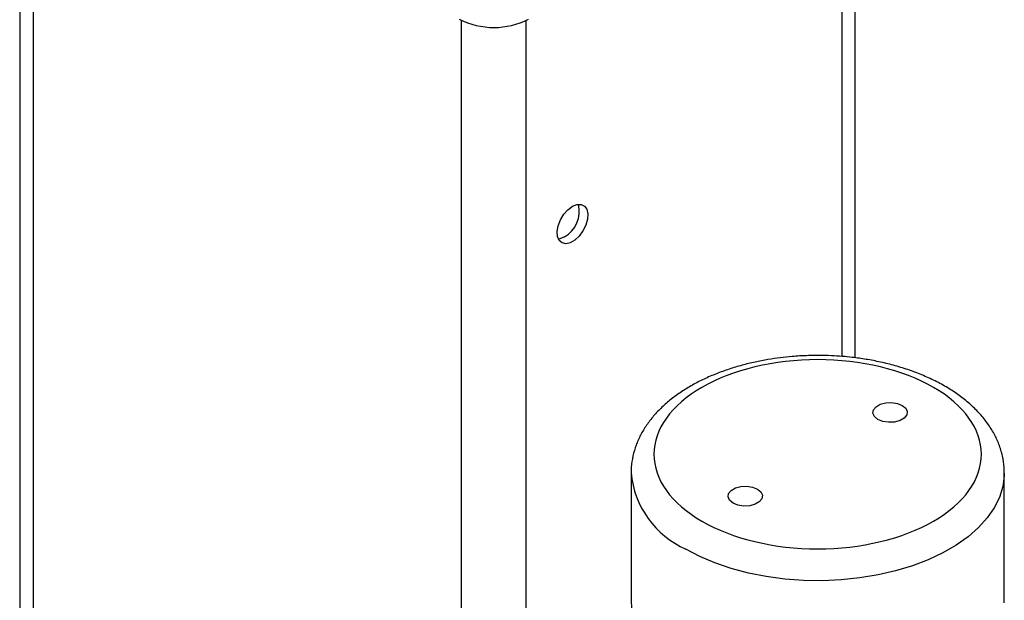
# Model space of a CAD drawing. Header units: inches. Extents: x 2.9 to 19.9, y 2.5 to 15.1.
# Tile 10 of 11: x 16.5 to 19.2, y 9 to 10.5. Entities that reach past the tile are written whole.
import ezdxf

# ---------------------------------------------------------------- set-up
doc = ezdxf.new("R2010")
doc.units = ezdxf.units.IN
doc.header["$LTSCALE"] = 2
doc.header["$MEASUREMENT"] = 0

msp = doc.modelspace()

# ---------------------------------------------------------------- linework, layer by layer
at = {"color": 7, "linetype": 'Continuous', "lineweight": 25}
for p, q in [((16.513, 11.2504), (16.513, 8.2422)), ((18.7959, 9.6207), (18.7959, 11.072)), ((18.1836, 9.3063), (18.1836, 8.9593)), ((19.2036, 8.9593), (19.2036, 9.3063))]:
    msp.add_line(p, q, dxfattribs=at)
at = {"color": 8, "linetype": 'Continuous', "lineweight": 25}
for p, q in [((16.5496, 11.218), (16.5496, 8.1911)), ((18.7593, 11.0396), (18.7593, 9.6245)), ((17.7206, 7.5152), (17.7206, 10.5422)), ((17.8974, 7.6564), (17.8974, 10.5422))]:
    msp.add_line(p, q, dxfattribs=at)
at = {"color": 7, "linetype": 'Continuous', "lineweight": 25, "flags": 128}
for points in [[(18.0236, 10.0344), (18.0359, 10.0394), (18.0471, 10.0396), (18.0562, 10.0351), (18.0625, 10.0263), (18.0652, 10.0139), (18.0643, 9.999), (18.0597, 9.983), (18.052, 9.9673), (18.0417, 9.9532), (18.0298, 9.9421), (18.0174, 9.9349), (18.0055, 9.9323), (17.9952, 9.9345), (17.9874, 9.9412), (17.9829, 9.952), (17.9819, 9.9658), (17.9847, 9.9814), (17.9909, 9.9974), (18.0001, 10.0125), (18.0113, 10.0252), (18.0236, 10.0344)], [(18.0017, 9.9506), (17.9894, 9.9457), (17.9852, 9.945)], [(18.8584, 9.4524), (18.849, 9.4601), (18.8448, 9.4693), (18.8462, 9.4786), (18.8531, 9.4872), (18.8647, 9.4938), (18.8795, 9.4978), (18.8957, 9.4986), (18.9115, 9.4962), (18.9249, 9.4908), (18.9342, 9.4831), (18.9384, 9.474), (18.937, 9.4646), (18.9301, 9.4561), (18.9186, 9.4494), (18.9038, 9.4454), (18.8875, 9.4446), (18.8718, 9.447), (18.8584, 9.4524)], [(18.5289, 9.2622), (18.5382, 9.2545), (18.5425, 9.2454), (18.541, 9.236), (18.5341, 9.2275), (18.5226, 9.2208), (18.5078, 9.2168), (18.4915, 9.216), (18.4758, 9.2184), (18.4624, 9.2238), (18.453, 9.2316), (18.4488, 9.2407), (18.4502, 9.25), (18.4571, 9.2586), (18.4687, 9.2652), (18.4835, 9.2692), (18.4997, 9.2701), (18.5155, 9.2676), (18.5289, 9.2622)]]:
    msp.add_lwpolyline(points, dxfattribs=at)
at = {"color": 8, "linetype": 'Continuous', "lineweight": 25, "flags": 128}
for points in [[(19.2036, 9.3061), (19.2035, 9.2988), (19.1995, 9.2691), (19.1904, 9.2397), (19.1762, 9.2111), (19.1571, 9.1834), (19.1331, 9.1569), (19.1047, 9.132), (19.0721, 9.1089), (19.0355, 9.0878), (18.9955, 9.069), (18.9524, 9.0526), (18.9066, 9.0388), (18.8586, 9.0277), (18.8089, 9.0195), (18.7581, 9.0142), (18.7066, 9.012), (18.6549, 9.0127), (18.6037, 9.0165), (18.5533, 9.0232), (18.5044, 9.0329), (18.4575, 9.0453), (18.413, 9.0605), (18.3713, 9.0781), (18.333, 9.0981)], [(18.1836, 8.9593), (18.1851, 8.9369)], [(19.2035, 8.9518), (19.2036, 8.9593)]]:
    msp.add_lwpolyline(points, dxfattribs=at)
at = {"color": 7, "linetype": 'Continuous', "lineweight": 25}
for centre, radius, start, end in [((17.809, 10.7283), 0.2057, 242.6097, 297.3903), ((17.9609, 10.0211), 0.0814, 300.081, 13.4477)]:
    msp.add_arc(centre, radius, start, end, dxfattribs=at)
at = {"color": 8, "linetype": 'Continuous', "lineweight": 25}
msp.add_arc((18.4375, 9.3307), 0.255, 185.3881, 245.8144, dxfattribs=at)
at = {"color": 7, "linetype": 'Continuous', "lineweight": 25}
for points, knots in [([(18.6936, 9.6271), (18.6771, 9.6269), (18.6539, 9.6265), (18.6199, 9.624), (18.5909, 9.621), (18.557, 9.616), (18.5221, 9.6093), (18.4865, 9.6006), (18.4511, 9.59), (18.4164, 9.5774), (18.3829, 9.5629), (18.3509, 9.5464), (18.3208, 9.528), (18.2929, 9.5078), (18.2675, 9.4858), (18.2449, 9.4622), (18.2254, 9.4369), (18.2092, 9.4101), (18.1967, 9.382), (18.1882, 9.3527), (18.1838, 9.3274), (18.1841, 9.3121), (18.1842, 9.3069)], [0, 0, 0, 0, 0.063498, 0.089359, 0.132173, 0.176477, 0.223848, 0.2731, 0.323772, 0.375503, 0.428051, 0.481245, 0.534959, 0.589086, 0.643489, 0.69805, 0.752652, 0.807217, 0.861763, 0.91646, 0.971656, 1, 1, 1, 1]), ([(18.3772, 9.1746), (18.2933, 9.2231), (18.2461, 9.2888), (18.2461, 9.4258), (18.2933, 9.4915), (18.4611, 9.5884), (18.5749, 9.6157), (18.8123, 9.6157), (18.9261, 9.5884), (19.094, 9.4915), (19.1411, 9.4258), (19.1411, 9.2888), (19.094, 9.2231), (18.9261, 9.1262), (18.8123, 9.099), (18.5749, 9.099), (18.4611, 9.1262), (18.3772, 9.1746)], [0, 0, 0, 0, 0.125, 0.125, 0.25, 0.25, 0.375, 0.375, 0.5, 0.5, 0.625, 0.625, 0.75, 0.75, 0.875, 0.875, 1, 1, 1, 1]), ([(19.2031, 9.3061), (19.2032, 9.3111), (19.2036, 9.3267), (19.1991, 9.3533), (19.1899, 9.3842), (19.1762, 9.4136), (19.1589, 9.4412), (19.1378, 9.4675), (19.1129, 9.4923), (19.0847, 9.5153), (19.0535, 9.5364), (19.0196, 9.5555), (18.9834, 9.5723), (18.9454, 9.587), (18.9061, 9.5993), (18.8662, 9.6092), (18.8269, 9.6167), (18.7918, 9.6215), (18.7602, 9.6246), (18.7287, 9.6267), (18.7062, 9.627), (18.6936, 9.6271)], [0, 0, 0, 0, 0.027097, 0.08492, 0.144981, 0.200525, 0.257071, 0.314521, 0.372618, 0.431044, 0.489515, 0.547789, 0.605689, 0.663086, 0.719764, 0.77527, 0.828423, 0.878139, 0.91364, 0.951492, 1, 1, 1, 1])]:
    msp.add_open_spline(points, degree=3, knots=knots, dxfattribs=at)

doc.saveas('drawing.dxf')
